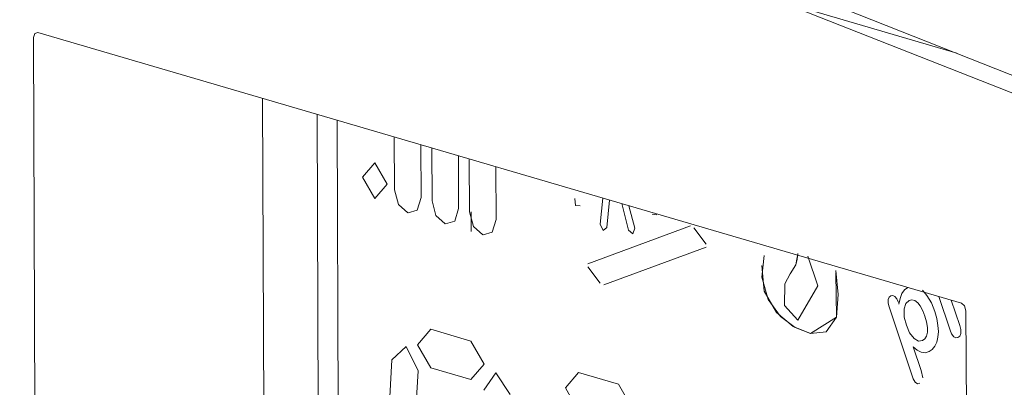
# Model space of a CAD drawing. Header units: millimetres. Extents: x 37081 to 77972, y -4495 to 22354.
# Tile 85 of 109: x 64261 to 64290, y 15373 to 15384. Entities that reach past the tile are written whole.
import ezdxf

# ---------------------------------------------------------------- set-up
doc = ezdxf.new("R2010")
doc.units = ezdxf.units.MM
doc.layers.add('G-XREF-____-OTLN', color=8, linetype='Continuous', lineweight=9)
doc.layers.add('M-EQPM-____-OTLN', color=50, linetype='Continuous', lineweight=20)

# ---------------------------------------------------------------- blocks, each defined once
blk = doc.blocks.new('City Class FR - City Class F_iam-1595380-_3D_ копия 2 копия 1')
at = {"layer": 'G-XREF-____-OTLN'}
for p, q in [((5654.397, 15384.721), (5659.717, 15383.162)), ((5632.157, 15383.779), (5659.859, 15375.665)), ((5632.147, 15354.726), (5632.026, 15383.626)), ((5638.898, 15381.805), (5639.001, 15357.214)), ((5640.633, 15357.278), (5640.532, 15381.326)), ((5641.234, 15357.418), (5641.134, 15381.15)), ((5642.848, 15380.648), (5642.854, 15379.062)), ((5642.854, 15379.062), (5642.848, 15380.648)), ((5643.652, 15378.829), (5643.645, 15380.414)), ((5643.645, 15380.414), (5643.652, 15378.829)), ((5643.973, 15380.318), (5643.98, 15378.733)), ((5643.98, 15378.733), (5643.973, 15380.318)), ((5644.777, 15378.499), (5644.77, 15380.085)), ((5644.77, 15380.085), (5644.777, 15378.499)), ((5645.098, 15379.988), (5645.105, 15378.403)), ((5645.105, 15378.403), (5645.098, 15379.988)), ((5645.902, 15378.169), (5645.895, 15379.755)), ((5645.895, 15379.755), (5645.902, 15378.169)), ((5649.101, 15378.816), (5649.026, 15378.028)), ((5649.026, 15378.028), (5649.101, 15378.816)), ((5649.223, 15377.931), (5649.301, 15378.757)), ((5649.301, 15378.757), (5649.223, 15377.931)), ((5649.67, 15378.649), (5649.875, 15377.856)), ((5649.875, 15377.856), (5649.67, 15378.649)), ((5645.159, 15377.81), (5645.156, 15378.405)), ((5650.058, 15377.91), (5649.883, 15378.587)), ((5649.883, 15378.587), (5650.058, 15377.91)), ((5650.582, 15378.332), (5650.721, 15378.316)), ((5650.721, 15378.316), (5650.582, 15378.332)), ((5651.729, 15377.978), (5648.656, 15376.846)), ((5648.656, 15376.846), (5651.729, 15377.978)), ((5652.202, 15377.435), (5651.833, 15377.926)), ((5651.833, 15377.926), (5652.202, 15377.435)), ((5649.131, 15376.213), (5652.204, 15377.345)), ((5652.204, 15377.345), (5649.131, 15376.213)), ((5648.658, 15376.756), (5649.027, 15376.265)), ((5649.027, 15376.265), (5648.658, 15376.756)), ((5658.821, 15375.895), (5658.687, 15376.049)), ((5658.687, 15376.049), (5658.821, 15375.895)), ((5659.179, 15375.864), (5659.515, 15374.852)), ((5659.515, 15374.852), (5659.179, 15375.864)), ((5659.806, 15374.993), (5659.553, 15375.754)), ((5659.553, 15375.754), (5659.806, 15374.993)), ((5657.691, 15375.551), (5658.368, 15373.515)), ((5658.368, 15373.515), (5657.691, 15375.551)), ((5659.992, 15375.434), (5660.113, 15346.534)), ((5645.144, 15374.529), (5643.941, 15374.881)), ((5643.941, 15374.881), (5645.144, 15374.529)), ((5658.645, 15373.645), (5658.409, 15374.353)), ((5658.409, 15374.353), (5658.645, 15373.645)), ((5642.776, 15373.967), (5642.616, 15371.14)), ((5642.616, 15371.14), (5642.776, 15373.967)), ((5643.404, 15370.808), (5643.564, 15373.635)), ((5643.564, 15373.635), (5643.404, 15370.808)), ((5643.946, 15373.725), (5645.149, 15373.373)), ((5645.149, 15373.373), (5643.946, 15373.725)), ((5658.698, 15373.421), (5658.645, 15373.645)), ((5658.645, 15373.645), (5658.698, 15373.421)), ((5649.574, 15373.231), (5648.372, 15373.583)), ((5648.372, 15373.583), (5649.574, 15373.231))]:
    blk.add_line(p, q, dxfattribs=at)
for points in [[(5619.837, 15398.932, 0), (5651.782, 15386.299, 0), (5683.732, 15373.669, 0)], [(5619.688, 15398.376, 0), (5651.659, 15385.798, 0), (5683.63, 15373.215, 0)], [(5632.026, 15383.626, 0), (5632.064, 15383.75, 0), (5632.157, 15383.779, 0)], [(5642.634, 15379.228, 0), (5642.265, 15379.872, 0), (5641.9, 15379.443, 0)], [(5641.9, 15379.443, 0), (5642.265, 15379.872, 0), (5642.634, 15379.228, 0)], [(5641.9, 15379.443, 0), (5642.27, 15378.799, 0), (5642.634, 15379.228, 0)], [(5642.634, 15379.228, 0), (5642.27, 15378.799, 0), (5641.9, 15379.443, 0)], [(5642.854, 15379.062, 0), (5642.971, 15378.622, 0), (5643.25, 15378.373, 0)], [(5643.25, 15378.373, 0), (5642.971, 15378.622, 0), (5642.854, 15379.062, 0)], [(5643.261, 15378.369, 0), (5643.538, 15378.456, 0), (5643.652, 15378.829, 0)], [(5643.652, 15378.829, 0), (5643.538, 15378.456, 0), (5643.261, 15378.369, 0)], [(5643.98, 15378.733, 0), (5644.096, 15378.293, 0), (5644.375, 15378.043, 0)], [(5644.375, 15378.043, 0), (5644.096, 15378.293, 0), (5643.98, 15378.733, 0)], [(5648.262, 15378.804, 0), (5648.28, 15378.596, 0), (5648.419, 15378.58, 0)], [(5648.419, 15378.58, 0), (5648.28, 15378.596, 0), (5648.262, 15378.804, 0)], [(5644.386, 15378.04, 0), (5644.663, 15378.127, 0), (5644.777, 15378.499, 0)], [(5644.777, 15378.499, 0), (5644.663, 15378.127, 0), (5644.386, 15378.04, 0)], [(5645.105, 15378.403, 0), (5645.222, 15377.963, 0), (5645.5, 15377.714, 0)], [(5645.5, 15377.714, 0), (5645.222, 15377.963, 0), (5645.105, 15378.403, 0)], [(5645.511, 15377.71, 0), (5645.789, 15377.797, 0), (5645.902, 15378.169, 0)], [(5645.902, 15378.169, 0), (5645.789, 15377.797, 0), (5645.511, 15377.71, 0)], [(5649.026, 15378.028, 0), (5649.111, 15377.84, 0), (5649.223, 15377.931, 0)], [(5649.223, 15377.931, 0), (5649.111, 15377.84, 0), (5649.026, 15378.028, 0)], [(5649.875, 15377.856, 0), (5650.004, 15377.738, 0), (5650.058, 15377.91, 0)], [(5650.058, 15377.91, 0), (5650.004, 15377.738, 0), (5649.875, 15377.856, 0)], [(5654.954, 15377.149, 0), (5654.927, 15376.981, 0), (5654.892, 15376.817, 0)], [(5654.892, 15376.817, 0), (5654.923, 15376.98, 0), (5654.95, 15377.148, 0)], [(5655.335, 15374.757, 0), (5654.873, 15374.933, 0), (5654.431, 15375.269, 0), (5654.058, 15375.778, 0), (5653.876, 15376.447, 0), (5653.941, 15377.096, 0)], [(5654.95, 15375.154, 0), (5655.552, 15376.182, 0), (5655.252, 15377.077, 0)], [(5654.95, 15375.154, 0), (5655.552, 15376.182, 0), (5655.252, 15377.077, 0)], [(5653.871, 15376.796, 0), (5653.942, 15376.027, 0), (5654.316, 15375.383, 0), (5654.809, 15374.967, 0), (5655.335, 15374.757, 0)], [(5654.892, 15376.817, 0), (5654.718, 15376.546, 0), (5654.563, 15376.247, 0)], [(5654.892, 15376.817, 0), (5654.718, 15376.546, 0), (5654.563, 15376.247, 0)], [(5656.086, 15376.646, 0), (5656.164, 15375.925, 0), (5656.112, 15375.241, 0), (5655.8, 15374.809, 0), (5655.335, 15374.757, 0)], [(5655.335, 15374.757, 0), (5656.108, 15375.245, 0), (5656.087, 15376.578, 0)], [(5654.563, 15376.247, 0), (5654.555, 15375.596, 0), (5654.95, 15375.154, 0)], [(5654.563, 15376.247, 0), (5654.555, 15375.596, 0), (5654.95, 15375.154, 0)], [(5658.074, 15375.954, 0), (5658.015, 15375.804, 0), (5657.984, 15375.63, 0)], [(5657.984, 15375.63, 0), (5658.015, 15375.804, 0), (5658.074, 15375.954, 0)], [(5658.249, 15376.129, 0), (5658.15, 15376.064, 0), (5658.074, 15375.954, 0)], [(5658.074, 15375.954, 0), (5658.15, 15376.064, 0), (5658.249, 15376.129, 0)], [(5657.737, 15375.885, 0), (5657.686, 15375.846, 0), (5657.66, 15375.77, 0)], [(5657.66, 15375.77, 0), (5657.686, 15375.846, 0), (5657.737, 15375.885, 0)], [(5657.66, 15375.77, 0), (5657.661, 15375.66, 0), (5657.691, 15375.551, 0)], [(5657.691, 15375.551, 0), (5657.661, 15375.66, 0), (5657.66, 15375.77, 0)], [(5657.861, 15375.865, 0), (5657.798, 15375.898, 0), (5657.737, 15375.885, 0)], [(5657.737, 15375.885, 0), (5657.798, 15375.898, 0), (5657.861, 15375.865, 0)], [(5657.965, 15375.688, 0), (5657.924, 15375.79, 0), (5657.861, 15375.865, 0)], [(5657.861, 15375.865, 0), (5657.924, 15375.79, 0), (5657.965, 15375.688, 0)], [(5658.294, 15375.745, 0), (5658.19, 15375.657, 0), (5658.142, 15375.493, 0)], [(5658.294, 15375.745, 0), (5658.19, 15375.657, 0), (5658.142, 15375.493, 0)], [(5658.456, 15375.74, 0), (5658.372, 15375.766, 0), (5658.294, 15375.745, 0)], [(5658.456, 15375.74, 0), (5658.372, 15375.766, 0), (5658.294, 15375.745, 0)], [(5658.622, 15375.582, 0), (5658.545, 15375.679, 0), (5658.456, 15375.74, 0)], [(5658.622, 15375.582, 0), (5658.545, 15375.679, 0), (5658.456, 15375.74, 0)], [(5659.057, 15375.415, 0), (5658.958, 15375.672, 0), (5658.821, 15375.895, 0)], [(5658.821, 15375.895, 0), (5658.958, 15375.672, 0), (5659.057, 15375.415, 0)], [(5659.859, 15375.665, 0), (5659.952, 15375.581, 0), (5659.992, 15375.434, 0)], [(5658.142, 15375.493, 0), (5658.142, 15375.246, 0), (5658.21, 15375, 0)], [(5658.142, 15375.493, 0), (5658.142, 15375.246, 0), (5658.21, 15375, 0)], [(5658.763, 15375.278, 0), (5658.701, 15375.438, 0), (5658.622, 15375.582, 0)], [(5658.763, 15375.278, 0), (5658.701, 15375.438, 0), (5658.622, 15375.582, 0)], [(5659.152, 15374.996, 0), (5659.117, 15375.208, 0), (5659.057, 15375.415, 0)], [(5659.057, 15375.415, 0), (5659.117, 15375.208, 0), (5659.152, 15374.996, 0)], [(5658.836, 15374.93, 0), (5658.813, 15375.106, 0), (5658.763, 15375.278, 0)], [(5658.836, 15374.93, 0), (5658.813, 15375.106, 0), (5658.763, 15375.278, 0)], [(5643.941, 15374.881, 0), (5643.548, 15374.419, 0), (5643.946, 15373.725, 0)], [(5643.946, 15373.725, 0), (5643.548, 15374.419, 0), (5643.941, 15374.881, 0)], [(5658.21, 15375, 0), (5658.3, 15374.773, 0), (5658.438, 15374.601, 0)], [(5658.21, 15375, 0), (5658.3, 15374.773, 0), (5658.438, 15374.601, 0)], [(5658.805, 15374.677, 0), (5658.835, 15374.795, 0), (5658.836, 15374.93, 0)], [(5658.805, 15374.677, 0), (5658.835, 15374.795, 0), (5658.836, 15374.93, 0)], [(5659.15, 15374.64, 0), (5659.165, 15374.814, 0), (5659.152, 15374.996, 0)], [(5659.152, 15374.996, 0), (5659.165, 15374.814, 0), (5659.15, 15374.64, 0)], [(5659.515, 15374.852, 0), (5659.559, 15374.742, 0), (5659.626, 15374.659, 0)], [(5659.626, 15374.659, 0), (5659.559, 15374.742, 0), (5659.515, 15374.852, 0)], [(5659.837, 15374.758, 0), (5659.838, 15374.875, 0), (5659.806, 15374.993, 0)], [(5659.806, 15374.993, 0), (5659.838, 15374.875, 0), (5659.837, 15374.758, 0)], [(5645.149, 15373.373, 0), (5645.541, 15373.835, 0), (5645.144, 15374.529, 0)], [(5645.144, 15374.529, 0), (5645.541, 15373.835, 0), (5645.149, 15373.373, 0)], [(5658.438, 15374.601, 0), (5658.567, 15374.521, 0), (5658.693, 15374.543, 0)], [(5658.438, 15374.601, 0), (5658.567, 15374.521, 0), (5658.693, 15374.543, 0)], [(5658.693, 15374.543, 0), (5658.76, 15374.592, 0), (5658.805, 15374.677, 0)], [(5658.693, 15374.543, 0), (5658.76, 15374.592, 0), (5658.805, 15374.677, 0)], [(5659.057, 15374.374, 0), (5659.117, 15374.494, 0), (5659.15, 15374.64, 0)], [(5659.15, 15374.64, 0), (5659.117, 15374.494, 0), (5659.057, 15374.374, 0)], [(5659.626, 15374.659, 0), (5659.692, 15374.622, 0), (5659.754, 15374.635, 0)], [(5659.754, 15374.635, 0), (5659.692, 15374.622, 0), (5659.626, 15374.659, 0)], [(5659.754, 15374.635, 0), (5659.809, 15374.677, 0), (5659.837, 15374.758, 0)], [(5659.837, 15374.758, 0), (5659.809, 15374.677, 0), (5659.754, 15374.635, 0)], [(5643.564, 15373.635, 0), (5643.202, 15374.367, 0), (5642.776, 15373.967, 0)], [(5642.776, 15373.967, 0), (5643.202, 15374.367, 0), (5643.564, 15373.635, 0)], [(5658.409, 15374.353, 0), (5658.526, 15374.255, 0), (5658.65, 15374.193, 0)], [(5658.65, 15374.193, 0), (5658.526, 15374.255, 0), (5658.409, 15374.353, 0)], [(5658.65, 15374.193, 0), (5658.773, 15374.174, 0), (5658.886, 15374.213, 0)], [(5658.886, 15374.213, 0), (5658.773, 15374.174, 0), (5658.65, 15374.193, 0)], [(5658.886, 15374.213, 0), (5658.981, 15374.275, 0), (5659.057, 15374.374, 0)], [(5659.057, 15374.374, 0), (5658.981, 15374.275, 0), (5658.886, 15374.213, 0)], [(5646.319, 15372.929, 0), (5645.889, 15373.58, 0), (5645.532, 15373.059, 0)], [(5645.532, 15373.059, 0), (5645.889, 15373.58, 0), (5646.319, 15372.929, 0)], [(5648.372, 15373.583, 0), (5647.979, 15373.121, 0), (5648.377, 15372.427, 0)], [(5648.377, 15372.427, 0), (5647.979, 15373.121, 0), (5648.372, 15373.583, 0)], [(5658.368, 15373.515, 0), (5658.412, 15373.396, 0), (5658.473, 15373.293, 0)], [(5658.473, 15373.293, 0), (5658.412, 15373.396, 0), (5658.368, 15373.515, 0)], [(5658.473, 15373.293, 0), (5658.542, 15373.247, 0), (5658.608, 15373.266, 0)], [(5658.608, 15373.266, 0), (5658.542, 15373.247, 0), (5658.473, 15373.293, 0)], [(5649.579, 15372.075, 0), (5649.972, 15372.537, 0), (5649.574, 15373.231, 0)], [(5649.574, 15373.231, 0), (5649.972, 15372.537, 0), (5649.579, 15372.075, 0)]]:
    blk.add_polyline3d(points, dxfattribs=at)
blk = doc.blocks.new('City Class FR - City Class 25 FR-1553726-_3D_ копия 2 копия 1')
blk.add_blockref('City Class FR - City Class F_iam-1595380-_3D_ копия 2 копия 1', (0, 0))

msp = doc.modelspace()

# ---------------------------------------------------------------- block references
at = {"layer": 'M-EQPM-____-OTLN'}
msp.add_blockref('City Class FR - City Class 25 FR-1553726-_3D_ копия 2 копия 1', (58629.101, 0), dxfattribs=at)

doc.saveas('drawing.dxf')
